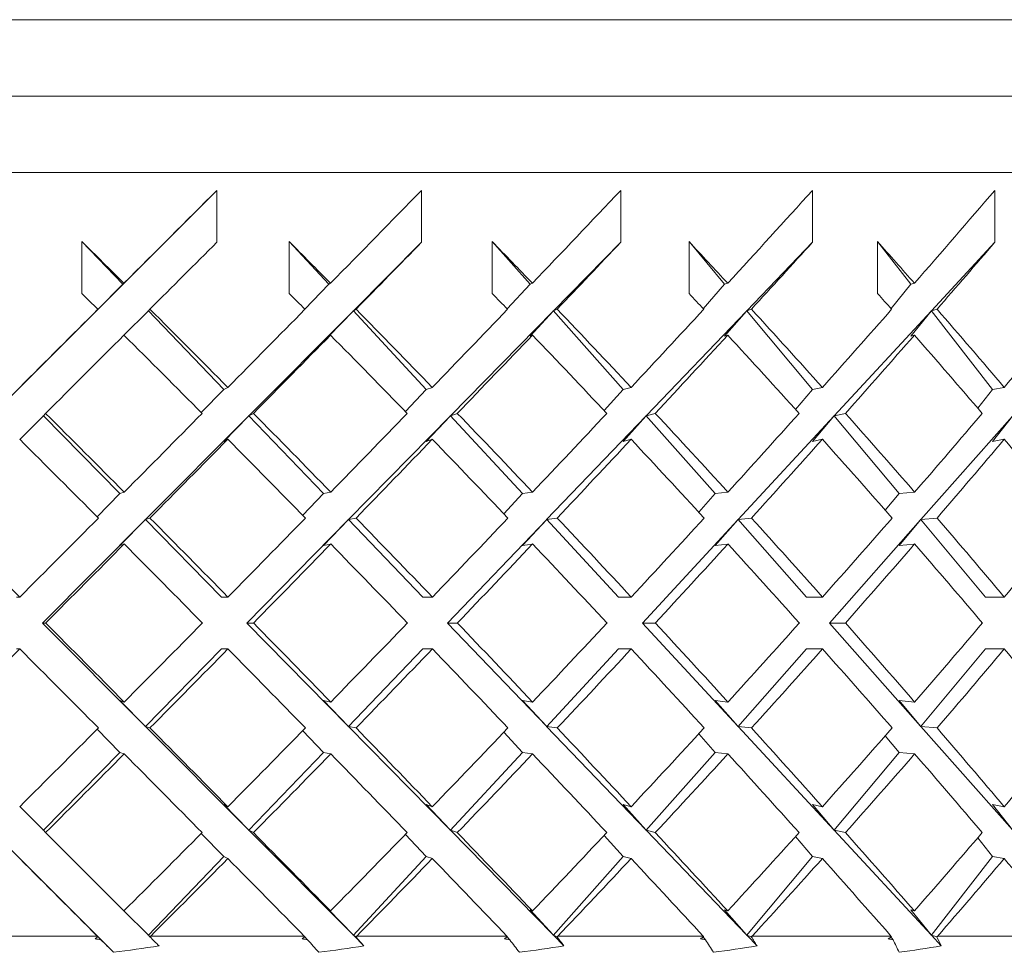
# Model space of a CAD drawing. Header units: inches. Extents: x 1.5 to 14.4, y 0.3 to 10.5.
# Tile 39 of 43: x 13.5 to 13.9, y 6.4 to 6.8. Entities that reach past the tile are written whole.
import ezdxf

# ---------------------------------------------------------------- set-up
doc = ezdxf.new("R2010")
doc.units = ezdxf.units.IN
doc.header["$MEASUREMENT"] = 0

msp = doc.modelspace()

# ---------------------------------------------------------------- linework, layer by layer
at = {"color": 7, "linetype": 'Continuous', "lineweight": 15}
for p, q in [((12.93613, 6.78313), (13.93613, 6.78313)), ((13.4325, 6.75188), (14.27988, 6.75188)), ((14.31113, 6.72063), (13.43237, 6.72063)), ((13.42195, 6.54692), (13.58832, 6.71329)), ((13.58832, 6.71329), (13.58832, 6.69208)), ((13.67205, 6.71329), (13.67205, 6.69208)), ((13.7535, 6.71329), (13.7535, 6.69208)), ((13.8319, 6.71329), (13.8319, 6.69208)), ((13.90648, 6.71329), (13.90648, 6.69208)), ((13.53314, 6.67112), (13.53314, 6.69233)), ((13.53314, 6.69233), (13.54988, 6.67486)), ((13.61791, 6.67112), (13.61791, 6.69233)), ((13.61791, 6.69233), (13.63408, 6.67486)), ((13.67205, 6.69208), (13.64412, 6.66403)), ((13.70093, 6.67112), (13.70093, 6.69233)), ((13.70093, 6.69233), (13.71637, 6.67486)), ((13.7535, 6.69208), (13.72596, 6.66403)), ((13.7814, 6.67112), (13.7814, 6.69233)), ((13.7814, 6.69233), (13.79596, 6.67486)), ((13.8319, 6.69208), (13.80502, 6.66403)), ((13.85854, 6.67112), (13.85854, 6.69233)), ((13.85854, 6.69233), (13.87209, 6.67486)), ((13.90648, 6.69208), (13.88052, 6.66403)), ((13.54988, 6.67486), (13.53949, 6.66449)), ((13.54988, 6.67486), (13.5503, 6.6753)), ((13.63408, 6.67486), (13.62426, 6.66472)), ((13.63408, 6.67486), (13.63478, 6.6753)), ((13.71637, 6.67486), (13.70706, 6.66478)), ((13.71637, 6.67486), (13.71735, 6.6753)), ((13.79596, 6.67486), (13.78724, 6.66485)), ((13.79596, 6.67486), (13.79721, 6.6753)), ((13.87209, 6.67486), (13.86404, 6.66493)), ((13.87209, 6.67486), (13.87359, 6.6753)), ((13.53966, 6.66466), (13.53949, 6.66449)), ((13.56092, 6.6647), (13.56027, 6.66403)), ((13.64521, 6.6647), (13.64412, 6.66403)), ((13.72748, 6.6647), (13.72596, 6.66403)), ((13.80695, 6.6647), (13.80502, 6.66403)), ((13.88285, 6.6647), (13.88052, 6.66403)), ((13.55031, 6.65408), (13.56014, 6.6639)), ((13.56014, 6.66415), (13.59112, 6.63182)), ((13.56014, 6.66415), (13.56027, 6.66403)), ((13.56014, 6.66415), (13.56014, 6.6639)), ((13.64399, 6.6639), (13.60139, 6.62111)), ((13.63408, 6.65365), (13.64399, 6.6639)), ((13.64399, 6.66415), (13.64412, 6.66403)), ((13.64399, 6.66415), (13.64399, 6.6639)), ((13.64399, 6.66415), (13.67392, 6.63182)), ((13.72584, 6.6639), (13.68384, 6.62111)), ((13.71637, 6.65365), (13.72584, 6.6639)), ((13.72584, 6.66415), (13.72596, 6.66403)), ((13.72584, 6.66415), (13.72584, 6.6639)), ((13.72584, 6.66415), (13.75442, 6.63182)), ((13.80489, 6.6639), (13.7639, 6.62111)), ((13.79596, 6.65365), (13.80489, 6.6639)), ((13.80489, 6.66415), (13.80502, 6.66403)), ((13.80489, 6.66415), (13.80489, 6.6639)), ((13.80489, 6.66415), (13.83186, 6.63182)), ((13.8804, 6.6639), (13.8408, 6.62111)), ((13.87209, 6.65365), (13.8804, 6.6639)), ((13.8804, 6.66415), (13.88052, 6.66403)), ((13.8804, 6.66415), (13.8804, 6.6639)), ((13.8804, 6.66415), (13.90548, 6.63182)), ((13.63408, 6.65365), (13.63478, 6.65408)), ((13.71637, 6.65365), (13.71735, 6.65408)), ((13.79596, 6.65365), (13.79721, 6.65408)), ((13.87209, 6.65365), (13.87359, 6.65408)), ((13.59112, 6.63182), (13.59279, 6.63267)), ((13.67392, 6.63182), (13.67642, 6.63267)), ((13.75442, 6.63182), (13.75773, 6.63267)), ((13.83186, 6.63182), (13.83594, 6.63267)), ((13.90548, 6.63182), (13.9103, 6.63267)), ((13.59112, 6.63182), (13.58193, 6.62241)), ((13.67392, 6.63182), (13.66541, 6.62281)), ((13.75442, 6.63182), (13.74668, 6.62323)), ((13.83186, 6.63182), (13.82495, 6.62369)), ((13.90548, 6.63182), (13.89946, 6.62421)), ((13.50768, 6.61144), (13.51723, 6.62098)), ((13.51723, 6.62124), (13.54864, 6.58924)), ((13.51723, 6.62124), (13.51735, 6.62111)), ((13.51723, 6.62124), (13.51723, 6.62098)), ((13.51827, 6.62207), (13.51735, 6.62111)), ((13.60126, 6.62098), (13.55907, 6.57861)), ((13.59112, 6.61061), (13.60126, 6.62098)), ((13.60126, 6.62124), (13.60139, 6.62111)), ((13.60126, 6.62124), (13.60126, 6.62098)), ((13.60126, 6.62124), (13.63192, 6.58924)), ((13.60327, 6.62207), (13.60139, 6.62111)), ((13.68371, 6.62098), (13.64211, 6.57861)), ((13.67392, 6.61061), (13.68371, 6.62098)), ((13.68371, 6.62124), (13.68384, 6.62111)), ((13.68371, 6.62124), (13.68371, 6.62098)), ((13.68371, 6.62124), (13.71332, 6.58924)), ((13.68665, 6.62207), (13.68384, 6.62111)), ((13.76377, 6.62098), (13.72317, 6.57861)), ((13.75442, 6.61061), (13.76377, 6.62098)), ((13.76377, 6.62124), (13.7639, 6.62111)), ((13.76377, 6.62124), (13.76377, 6.62098)), ((13.76377, 6.62124), (13.79206, 6.58924)), ((13.76761, 6.62207), (13.7639, 6.62111)), ((13.84068, 6.62098), (13.80146, 6.57861)), ((13.83186, 6.61061), (13.84068, 6.62098)), ((13.84068, 6.62124), (13.8408, 6.62111)), ((13.84068, 6.62124), (13.84068, 6.62098)), ((13.84068, 6.62124), (13.86736, 6.58924)), ((13.84539, 6.62207), (13.8408, 6.62111)), ((13.91369, 6.62098), (13.87623, 6.57861)), ((13.90548, 6.61061), (13.91369, 6.62098)), ((13.59112, 6.61061), (13.59279, 6.61146)), ((13.67392, 6.61061), (13.67642, 6.61146)), ((13.75442, 6.61061), (13.75773, 6.61146)), ((13.83186, 6.61061), (13.83594, 6.61146)), ((13.90548, 6.61061), (13.9103, 6.61146)), ((13.54864, 6.58924), (13.53931, 6.57979)), ((13.54864, 6.58924), (13.5504, 6.58985)), ((13.63192, 6.58924), (13.62339, 6.58038)), ((13.63192, 6.58924), (13.63488, 6.58985)), ((13.71332, 6.58924), (13.70567, 6.58101)), ((13.71332, 6.58924), (13.71745, 6.58985)), ((13.79206, 6.58924), (13.78535, 6.58169)), ((13.79206, 6.58924), (13.7973, 6.58985)), ((13.86736, 6.58924), (13.86165, 6.58243)), ((13.86736, 6.58924), (13.87368, 6.58985)), ((13.55895, 6.57848), (13.51696, 6.53631)), ((13.54864, 6.56803), (13.55895, 6.57848)), ((13.55895, 6.57873), (13.59018, 6.54692)), ((13.55895, 6.57873), (13.55907, 6.57861)), ((13.55895, 6.57873), (13.55895, 6.57848)), ((13.56092, 6.57924), (13.55907, 6.57861)), ((13.64199, 6.57848), (13.60059, 6.53631)), ((13.63192, 6.56803), (13.64199, 6.57848)), ((13.64199, 6.57873), (13.64211, 6.57861)), ((13.64199, 6.57873), (13.64199, 6.57848)), ((13.64199, 6.57873), (13.67248, 6.54692)), ((13.64521, 6.57924), (13.64211, 6.57861)), ((13.72305, 6.57848), (13.68264, 6.53631)), ((13.71332, 6.56803), (13.72305, 6.57848)), ((13.72305, 6.57873), (13.72317, 6.57861)), ((13.72305, 6.57873), (13.72305, 6.57848)), ((13.72305, 6.57873), (13.7525, 6.54692)), ((13.72748, 6.57924), (13.72317, 6.57861)), ((13.80134, 6.57848), (13.76231, 6.53631)), ((13.79206, 6.56803), (13.80134, 6.57848)), ((13.80134, 6.57873), (13.80146, 6.57861)), ((13.80134, 6.57873), (13.80134, 6.57848)), ((13.80134, 6.57873), (13.82947, 6.54692)), ((13.80695, 6.57924), (13.80146, 6.57861)), ((13.87612, 6.57848), (13.83884, 6.53631)), ((13.86736, 6.56803), (13.87612, 6.57848)), ((13.87612, 6.57873), (13.87623, 6.57861)), ((13.87612, 6.57873), (13.87612, 6.57848)), ((13.87612, 6.57873), (13.90265, 6.54692)), ((13.88285, 6.57924), (13.87623, 6.57861)), ((13.54864, 6.56803), (13.5504, 6.56863)), ((13.63192, 6.56803), (13.63488, 6.56863)), ((13.71332, 6.56803), (13.71745, 6.56863)), ((13.79206, 6.56803), (13.7973, 6.56863)), ((13.86736, 6.56803), (13.87368, 6.56863)), ((13.5064, 6.54692), (13.50771, 6.54692)), ((13.59018, 6.54692), (13.59284, 6.54692)), ((13.67248, 6.54692), (13.67646, 6.54692)), ((13.7525, 6.54692), (13.75777, 6.54692)), ((13.82947, 6.54692), (13.83599, 6.54692)), ((13.90265, 6.54692), (13.91035, 6.54692)), ((13.51696, 6.53631), (13.55895, 6.49414)), ((13.51696, 6.53631), (13.51827, 6.53631)), ((13.60059, 6.53631), (13.60326, 6.53631)), ((13.60059, 6.53631), (13.64199, 6.49414)), ((13.68264, 6.53631), (13.72305, 6.49414)), ((13.68264, 6.53631), (13.68665, 6.53631)), ((13.76231, 6.53631), (13.80134, 6.49414)), ((13.76231, 6.53631), (13.76761, 6.53631)), ((13.83884, 6.53631), (13.87612, 6.49414)), ((13.83884, 6.53631), (13.84539, 6.53631)), ((13.54606, 6.40159), (13.42195, 6.5257)), ((13.5064, 6.5257), (13.50771, 6.5257)), ((13.59018, 6.5257), (13.55895, 6.49389)), ((13.59018, 6.5257), (13.59284, 6.5257)), ((13.67248, 6.5257), (13.64199, 6.49389)), ((13.67248, 6.5257), (13.67646, 6.5257)), ((13.7525, 6.5257), (13.72305, 6.49389)), ((13.7525, 6.5257), (13.75777, 6.5257)), ((13.82947, 6.5257), (13.80134, 6.49389)), ((13.82947, 6.5257), (13.83599, 6.5257)), ((13.90265, 6.5257), (13.87612, 6.49389)), ((13.90265, 6.5257), (13.91035, 6.5257)), ((13.5504, 6.50399), (13.54864, 6.50459)), ((13.55895, 6.49414), (13.54864, 6.50459)), ((13.63488, 6.50399), (13.63192, 6.50459)), ((13.64199, 6.49414), (13.63192, 6.50459)), ((13.71745, 6.50399), (13.71332, 6.50459)), ((13.72305, 6.49414), (13.71332, 6.50459)), ((13.7973, 6.50399), (13.79206, 6.50459)), ((13.80134, 6.49414), (13.79206, 6.50459)), ((13.87368, 6.50399), (13.86736, 6.50459)), ((13.87612, 6.49414), (13.86736, 6.50459)), ((13.53931, 6.49283), (13.54864, 6.48338)), ((13.55895, 6.49414), (13.55895, 6.49389)), ((13.55907, 6.49401), (13.55895, 6.49389)), ((13.55907, 6.49401), (13.60126, 6.45163)), ((13.55907, 6.49401), (13.56092, 6.49338)), ((13.62339, 6.49224), (13.63192, 6.48338)), ((13.64199, 6.49414), (13.64199, 6.49389)), ((13.64211, 6.49401), (13.64199, 6.49389)), ((13.64211, 6.49401), (13.68371, 6.45163)), ((13.64211, 6.49401), (13.64521, 6.49338)), ((13.70567, 6.49161), (13.71332, 6.48338)), ((13.72305, 6.49414), (13.72305, 6.49389)), ((13.72317, 6.49401), (13.72305, 6.49389)), ((13.72317, 6.49401), (13.76377, 6.45163)), ((13.72317, 6.49401), (13.72748, 6.49338)), ((13.80134, 6.49414), (13.80134, 6.49389)), ((13.80146, 6.49401), (13.80134, 6.49389)), ((13.80146, 6.49401), (13.84068, 6.45163)), ((13.80146, 6.49401), (13.80695, 6.49338)), ((13.87612, 6.49414), (13.87612, 6.49389)), ((13.87623, 6.49401), (13.87612, 6.49389)), ((13.87623, 6.49401), (13.91369, 6.45163)), ((13.87623, 6.49401), (13.88285, 6.49338)), ((13.78535, 6.49093), (13.79206, 6.48338)), ((13.86165, 6.49019), (13.86736, 6.48338)), ((13.54864, 6.48338), (13.51723, 6.45138)), ((13.5504, 6.48277), (13.54864, 6.48338)), ((13.63192, 6.48338), (13.60126, 6.45138)), ((13.63488, 6.48277), (13.63192, 6.48338)), ((13.71332, 6.48338), (13.68371, 6.45138)), ((13.71745, 6.48277), (13.71332, 6.48338)), ((13.79206, 6.48338), (13.76377, 6.45138)), ((13.7973, 6.48277), (13.79206, 6.48338)), ((13.86736, 6.48338), (13.84068, 6.45138)), ((13.87368, 6.48277), (13.86736, 6.48338)), ((13.51723, 6.45163), (13.50768, 6.46118)), ((13.59279, 6.46116), (13.59112, 6.46201)), ((13.60126, 6.45163), (13.59112, 6.46201)), ((13.67642, 6.46116), (13.67392, 6.46201)), ((13.68371, 6.45163), (13.67392, 6.46201)), ((13.75773, 6.46116), (13.75442, 6.46201)), ((13.76377, 6.45163), (13.75442, 6.46201)), ((13.83594, 6.46116), (13.83186, 6.46201)), ((13.84068, 6.45163), (13.83186, 6.46201)), ((13.9103, 6.46116), (13.90548, 6.46201)), ((13.91369, 6.45163), (13.90548, 6.46201)), ((13.51723, 6.45163), (13.51723, 6.45138)), ((13.51735, 6.45151), (13.51723, 6.45138)), ((13.51735, 6.45151), (13.51827, 6.45054)), ((13.60126, 6.45163), (13.60126, 6.45138)), ((13.60139, 6.45151), (13.60126, 6.45138)), ((13.60139, 6.45151), (13.64399, 6.40872)), ((13.60139, 6.45151), (13.60327, 6.45054)), ((13.68371, 6.45163), (13.68371, 6.45138)), ((13.68384, 6.45151), (13.68371, 6.45138)), ((13.68384, 6.45151), (13.72584, 6.40872)), ((13.68384, 6.45151), (13.68665, 6.45054)), ((13.76377, 6.45163), (13.76377, 6.45138)), ((13.7639, 6.45151), (13.76377, 6.45138)), ((13.7639, 6.45151), (13.80489, 6.40872)), ((13.7639, 6.45151), (13.76761, 6.45054)), ((13.84068, 6.45163), (13.84068, 6.45138)), ((13.8408, 6.45151), (13.84068, 6.45138)), ((13.8408, 6.45151), (13.8804, 6.40872)), ((13.8408, 6.45151), (13.84539, 6.45054)), ((13.58193, 6.45021), (13.59112, 6.4408)), ((13.66541, 6.44981), (13.67392, 6.4408)), ((13.74668, 6.44939), (13.75442, 6.4408)), ((13.82495, 6.44893), (13.83186, 6.4408)), ((13.89946, 6.44841), (13.90548, 6.4408)), ((13.59112, 6.4408), (13.56014, 6.40847)), ((13.59279, 6.43994), (13.59112, 6.4408)), ((13.67392, 6.4408), (13.64399, 6.40847)), ((13.67642, 6.43994), (13.67392, 6.4408)), ((13.75442, 6.4408), (13.72584, 6.40847)), ((13.75773, 6.43994), (13.75442, 6.4408)), ((13.83186, 6.4408), (13.80489, 6.40847)), ((13.83594, 6.43994), (13.83186, 6.4408)), ((13.90548, 6.4408), (13.8804, 6.40847)), ((13.9103, 6.43994), (13.90548, 6.4408)), ((13.63478, 6.41854), (13.63408, 6.41897)), ((13.64399, 6.40872), (13.63408, 6.41897)), ((13.71735, 6.41854), (13.71637, 6.41897)), ((13.72584, 6.40872), (13.71637, 6.41897)), ((13.79721, 6.41854), (13.79596, 6.41897)), ((13.80489, 6.40872), (13.79596, 6.41897)), ((13.87359, 6.41854), (13.87209, 6.41897)), ((13.8804, 6.40872), (13.87209, 6.41897)), ((13.56014, 6.40872), (13.55031, 6.41854)), ((13.47564, 6.40813), (13.53949, 6.40813)), ((13.53964, 6.40798), (13.53949, 6.40813)), ((13.53949, 6.40813), (13.54091, 6.40672)), ((13.53949, 6.40813), (13.53964, 6.40798)), ((13.56014, 6.40872), (13.56014, 6.40847)), ((13.56027, 6.40859), (13.56014, 6.40847)), ((13.56027, 6.40859), (13.5609, 6.40795)), ((13.56113, 6.40813), (13.5609, 6.40795)), ((13.56113, 6.40813), (13.62416, 6.40813)), ((13.62405, 6.40813), (13.62541, 6.40672)), ((13.62429, 6.40798), (13.62416, 6.40813)), ((13.64399, 6.40872), (13.64399, 6.40847)), ((13.64412, 6.40859), (13.64399, 6.40847)), ((13.64412, 6.40859), (13.64847, 6.40422)), ((13.64412, 6.40859), (13.64517, 6.40795)), ((13.64541, 6.40813), (13.64517, 6.40795)), ((13.64541, 6.40813), (13.70701, 6.40813)), ((13.70679, 6.40813), (13.70809, 6.40672)), ((13.70712, 6.40798), (13.70701, 6.40813)), ((13.72584, 6.40872), (13.72584, 6.40847)), ((13.72596, 6.40859), (13.72584, 6.40847)), ((13.72596, 6.40859), (13.73026, 6.40422)), ((13.72596, 6.40859), (13.72742, 6.40795)), ((13.72768, 6.40813), (13.72742, 6.40795)), ((13.72768, 6.40813), (13.78726, 6.40813)), ((13.78692, 6.40813), (13.78815, 6.40672)), ((13.78735, 6.40798), (13.78726, 6.40813)), ((13.80489, 6.40872), (13.80489, 6.40847)), ((13.80502, 6.40859), (13.80489, 6.40847)), ((13.80502, 6.40859), (13.80921, 6.40422)), ((13.80502, 6.40859), (13.80687, 6.40795)), ((13.80714, 6.40813), (13.80687, 6.40795)), ((13.80714, 6.40813), (13.86413, 6.40813)), ((13.86368, 6.40813), (13.86483, 6.40672)), ((13.8642, 6.40798), (13.86413, 6.40813)), ((13.8804, 6.40872), (13.8804, 6.40847)), ((13.88052, 6.40859), (13.8804, 6.40847)), ((13.88052, 6.40859), (13.88457, 6.40422)), ((13.88052, 6.40859), (13.88276, 6.40795)), ((13.88303, 6.40813), (13.88276, 6.40795)), ((13.88303, 6.40813), (13.93687, 6.40813))]:
    msp.add_line(p, q, dxfattribs=at)
for centre, major_axis, ratio, start_param, end_param in [((13.43613, 6.5574), (0.875, 0.875), 0.002153, 1.393824, 1.437796), ((13.43613, 6.5574), (0.87404, 0.87404), 0.046969, 4.894477, 4.938449), ((13.43613, 6.5574), (0.87097, 0.87097), 0.096318, 4.943565, 4.987536), ((13.43613, 6.5574), (0.8658, 0.8658), 0.146137, 4.992652, 5.036623), ((13.43613, 6.5574), (0.85855, 0.85855), 0.196676, 5.041739, 5.085711), ((13.43613, 6.53644), (0.8658, -0.8658), 0.146137, 1.585058, 1.604812), ((13.43613, 6.53618), (0.875, 0.875), 0.002153, 1.393824, 1.425541), ((13.43613, 6.53644), (0.85855, -0.85855), 0.196676, 1.53597, 1.555724), ((13.43613, 6.53618), (0.87404, 0.87404), 0.046969, 4.906732, 4.938449), ((13.43613, 6.53644), (0.84923, -0.84923), 0.248201, 1.486883, 1.506637), ((13.43613, 6.53618), (0.87097, 0.87097), 0.096318, 4.955819, 4.987536), ((13.43613, 6.53644), (0.83787, -0.83787), 0.300998, 1.437796, 1.457549), ((13.43613, 6.53618), (0.8658, 0.8658), 0.146137, 5.004907, 5.036623), ((13.43613, 6.53644), (0.82448, -0.82448), 0.355379, 1.388708, 1.408462), ((13.43613, 6.53618), (0.85855, 0.85855), 0.196676, 5.053994, 5.085711), ((13.43613, 6.51522), (0.8658, -0.8658), 0.146137, 1.597314, 1.604812), ((13.43613, 6.51522), (0.85855, -0.85855), 0.196676, 1.548227, 1.555724), ((13.43613, 6.51522), (0.84923, -0.84923), 0.248201, 1.49914, 1.506637), ((13.43613, 6.51522), (0.83787, -0.83787), 0.300998, 1.450052, 1.457549), ((13.43613, 6.51522), (0.82448, -0.82448), 0.355379, 1.400965, 1.408462), ((13.43613, 6.5574), (0.875, 0.875), 0.002153, 1.450052, 1.48681), ((13.43613, 6.53644), (0.8658, -0.8658), 0.146137, 1.535897, 1.572803), ((13.43613, 6.5574), (0.87404, 0.87404), 0.046969, 4.845463, 4.882221), ((13.43613, 6.53644), (0.85855, -0.85855), 0.196676, 1.48681, 1.523716), ((13.43613, 6.5574), (0.87097, 0.87097), 0.096318, 4.89455, 4.931308), ((13.43613, 6.53644), (0.84923, -0.84923), 0.248201, 1.437722, 1.474628), ((13.43613, 6.5574), (0.8658, 0.8658), 0.146137, 4.943638, 4.980395), ((13.43613, 6.53644), (0.83787, -0.83787), 0.300998, 1.388635, 1.425541), ((13.43613, 6.5574), (0.85855, 0.85855), 0.196676, 4.992725, 5.029483), ((13.43613, 6.53644), (0.82448, -0.82448), 0.355379, 1.339548, 1.376453), ((13.43613, 6.5574), (0.84923, 0.84923), 0.248201, 5.041812, 5.07857), ((13.43613, 6.53618), (0.875, 0.875), 0.002153, 1.437796, 1.474629), ((13.43613, 6.51522), (0.8658, -0.8658), 0.146137, 1.54808, 1.585058), ((13.43613, 6.53618), (0.87404, 0.87404), 0.046969, 4.857644, 4.894477), ((13.43613, 6.51522), (0.85855, -0.85855), 0.196676, 1.498992, 1.53597), ((13.43613, 6.53618), (0.87097, 0.87097), 0.096318, 4.906731, 4.943565), ((13.43613, 6.51522), (0.84923, -0.84923), 0.248201, 1.449905, 1.486883), ((13.43613, 6.53618), (0.8658, 0.8658), 0.146137, 4.955818, 4.992652), ((13.43613, 6.51522), (0.83787, -0.83787), 0.300998, 1.400818, 1.437796), ((13.43613, 6.53618), (0.85855, 0.85855), 0.196676, 5.004906, 5.041739), ((13.43613, 6.51522), (0.82448, -0.82448), 0.355379, 1.35173, 1.388708), ((13.43613, 6.53644), (0.87097, -0.87097), 0.096318, 1.535854, 1.572804), ((13.43613, 6.5574), (0.87404, 0.87404), 0.046969, 4.796419, 4.83328), ((13.43613, 6.53644), (0.8658, -0.8658), 0.146137, 1.486766, 1.523716), ((13.43613, 6.5574), (0.87097, 0.87097), 0.096318, 4.845506, 4.882368), ((13.43613, 6.53644), (0.85855, -0.85855), 0.196676, 1.437679, 1.474629), ((13.43613, 6.5574), (0.8658, 0.8658), 0.146137, 4.894594, 4.931455), ((13.43613, 6.53644), (0.84923, -0.84923), 0.248201, 1.388592, 1.425542), ((13.43613, 6.5574), (0.85855, 0.85855), 0.196676, 4.943681, 4.980542), ((13.43613, 6.53644), (0.83787, -0.83787), 0.300998, 1.339504, 1.376454), ((13.43613, 6.5574), (0.84923, 0.84923), 0.248201, 4.992769, 5.02963), ((13.43613, 6.51522), (0.87097, -0.87097), 0.096318, 1.547992, 1.584985), ((13.43613, 6.53618), (0.87404, 0.87404), 0.046969, 4.808556, 4.845463), ((13.43613, 6.51522), (0.8658, -0.8658), 0.146137, 1.498905, 1.535897), ((13.43613, 6.53618), (0.87097, 0.87097), 0.096318, 4.857643, 4.89455), ((13.43613, 6.51522), (0.85855, -0.85855), 0.196676, 1.449817, 1.48681), ((13.43613, 6.53618), (0.8658, 0.8658), 0.146137, 4.90673, 4.943638), ((13.43613, 6.51522), (0.84923, -0.84923), 0.248201, 1.40073, 1.437722), ((13.43613, 6.53618), (0.85855, 0.85855), 0.196676, 4.955818, 4.992725), ((13.43613, 6.51522), (0.83787, -0.83787), 0.300998, 1.351643, 1.388635), ((13.43613, 6.53618), (0.84923, 0.84923), 0.248201, 5.004905, 5.041812), ((13.43613, 6.51522), (0.82448, -0.82448), 0.355379, 1.302555, 1.339548), ((13.43613, 6.53644), (0.87404, -0.87404), 0.046969, 1.535839, 1.572804), ((13.43613, 6.5574), (0.87404, 0.87404), 0.046969, 4.747346, 4.78428), ((13.43613, 6.53644), (0.87097, -0.87097), 0.096318, 1.486752, 1.523717), ((13.43613, 6.5574), (0.87097, 0.87097), 0.096318, 4.796433, 4.833368), ((13.43613, 6.53644), (0.8658, -0.8658), 0.146137, 1.437664, 1.47463), ((13.43613, 6.5574), (0.8658, 0.8658), 0.146137, 4.845521, 4.882455), ((13.43613, 6.53644), (0.85855, -0.85855), 0.196676, 1.388577, 1.425542), ((13.43613, 6.5574), (0.85855, 0.85855), 0.196676, 4.894608, 4.931543), ((13.43613, 6.53644), (0.84923, -0.84923), 0.248201, 1.33949, 1.376455), ((13.43613, 6.5574), (0.84923, 0.84923), 0.248201, 4.943696, 4.98063), ((13.43613, 6.53644), (0.83787, -0.83787), 0.300998, 1.290402, 1.327367), ((13.43613, 6.5574), (0.83787, 0.83787), 0.300998, 4.992783, 5.029717), ((13.43613, 6.53618), (0.87404, 0.87404), 0.046969, 4.759468, 4.796419), ((13.43613, 6.51522), (0.87097, -0.87097), 0.096318, 1.498876, 1.535854), ((13.43613, 6.53618), (0.87097, 0.87097), 0.096318, 4.808556, 4.845506), ((13.43613, 6.51522), (0.8658, -0.8658), 0.146137, 1.449788, 1.486766), ((13.43613, 6.53618), (0.8658, 0.8658), 0.146137, 4.857643, 4.894594), ((13.43613, 6.51522), (0.85855, -0.85855), 0.196676, 1.400701, 1.437679), ((13.43613, 6.53618), (0.85855, 0.85855), 0.196676, 4.90673, 4.943681), ((13.43613, 6.51522), (0.84923, -0.84923), 0.248201, 1.351614, 1.388592), ((13.43613, 6.53618), (0.84923, 0.84923), 0.248201, 4.955818, 4.992769), ((13.43613, 6.51522), (0.83787, -0.83787), 0.300998, 1.302526, 1.339504), ((13.43613, 6.53644), (0.87404, -0.87404), 0.046969, 1.486766, 1.523717), ((13.43613, 6.5574), (0.87097, 0.87097), 0.096318, 4.747332, 4.78431), ((13.43613, 6.53644), (0.87097, -0.87097), 0.096318, 1.437679, 1.47463), ((13.43613, 6.5574), (0.8658, 0.8658), 0.146137, 4.796419, 4.833397), ((13.43613, 6.53644), (0.8658, -0.8658), 0.146137, 1.388592, 1.425542), ((13.43613, 6.5574), (0.85855, 0.85855), 0.196676, 4.845506, 4.882484), ((13.43613, 6.53644), (0.85855, -0.85855), 0.196676, 1.339504, 1.376455), ((13.43613, 6.5574), (0.84923, 0.84923), 0.248201, 4.894594, 4.931572), ((13.43613, 6.53644), (0.84923, -0.84923), 0.248201, 1.290417, 1.327368), ((13.43613, 6.5574), (0.83787, 0.83787), 0.300998, 4.943681, 4.980659), ((13.43613, 6.53618), (0.87404, 0.87404), 0.046969, 4.710381, 4.747346), ((13.43613, 6.51522), (0.87404, -0.87404), 0.046969, 1.498905, 1.535839), ((13.43613, 6.53618), (0.87097, 0.87097), 0.096318, 4.759468, 4.796433), ((13.43613, 6.51522), (0.87097, -0.87097), 0.096318, 1.449817, 1.486752), ((13.43613, 6.53618), (0.8658, 0.8658), 0.146137, 4.808556, 4.845521), ((13.43613, 6.51522), (0.8658, -0.8658), 0.146137, 1.40073, 1.437664), ((13.43613, 6.53618), (0.85855, 0.85855), 0.196676, 4.857643, 4.894608), ((13.43613, 6.51522), (0.85855, -0.85855), 0.196676, 1.351643, 1.388577), ((13.43613, 6.53618), (0.84923, 0.84923), 0.248201, 4.90673, 4.943696), ((13.43613, 6.51522), (0.84923, -0.84923), 0.248201, 1.302555, 1.33949), ((13.43613, 6.53618), (0.83787, 0.83787), 0.300998, 4.955818, 4.992783), ((13.43613, 6.51522), (0.83787, -0.83787), 0.300998, 1.253468, 1.290402), ((13.43613, 6.5574), (0.87097, 0.87097), 0.096318, 4.698201, 4.735193), ((13.43613, 6.53644), (0.87404, -0.87404), 0.046969, 1.437722, 1.47463), ((13.43613, 6.5574), (0.8658, 0.8658), 0.146137, 4.747288, 4.78428), ((13.43613, 6.53644), (0.87097, -0.87097), 0.096318, 1.388635, 1.425542), ((13.43613, 6.5574), (0.85855, 0.85855), 0.196676, 4.796375, 4.833368), ((13.43613, 6.53644), (0.8658, -0.8658), 0.146137, 1.339548, 1.376455), ((13.43613, 6.5574), (0.84923, 0.84923), 0.248201, 4.845463, 4.882455), ((13.43613, 6.53644), (0.85855, -0.85855), 0.196676, 1.29046, 1.327367), ((13.43613, 6.5574), (0.83787, 0.83787), 0.300998, 4.89455, 4.931543), ((13.43613, 6.53644), (0.84923, -0.84923), 0.248201, 1.241373, 1.27828), ((13.43613, 6.5574), (0.82448, 0.82448), 0.355379, 4.943638, 4.98063), ((13.43613, 6.53618), (0.87097, 0.87097), 0.096318, 4.710381, 4.747332), ((13.43613, 6.51522), (0.87404, -0.87404), 0.046969, 1.449905, 1.486766), ((13.43613, 6.53618), (0.8658, 0.8658), 0.146137, 4.759469, 4.796419), ((13.43613, 6.51522), (0.87097, -0.87097), 0.096318, 1.400818, 1.437679), ((13.43613, 6.53618), (0.85855, 0.85855), 0.196676, 4.808556, 4.845506), ((13.43613, 6.51522), (0.8658, -0.8658), 0.146137, 1.35173, 1.388592), ((13.43613, 6.53618), (0.84923, 0.84923), 0.248201, 4.857644, 4.894594), ((13.43613, 6.51522), (0.85855, -0.85855), 0.196676, 1.302643, 1.339504), ((13.43613, 6.53618), (0.83787, 0.83787), 0.300998, 4.906731, 4.943681), ((13.43613, 6.51522), (0.84923, -0.84923), 0.248201, 1.253555, 1.290417), ((13.43613, 6.53644), (0.875, -0.875), 0.002153, 4.808556, 4.84539), ((13.43613, 6.5574), (0.8658, 0.8658), 0.146137, 4.698128, 4.735106), ((13.43613, 6.53644), (0.87404, -0.87404), 0.046969, 1.388708, 1.425542), ((13.43613, 6.5574), (0.85855, 0.85855), 0.196676, 4.747215, 4.784193), ((13.43613, 6.53644), (0.87097, -0.87097), 0.096318, 1.339621, 1.376454), ((13.43613, 6.5574), (0.84923, 0.84923), 0.248201, 4.796302, 4.83328), ((13.43613, 6.53644), (0.8658, -0.8658), 0.146137, 1.290533, 1.327367), ((13.43613, 6.5574), (0.83787, 0.83787), 0.300998, 4.84539, 4.882368), ((13.43613, 6.53644), (0.85855, -0.85855), 0.196676, 1.241446, 1.27828), ((13.43613, 6.5574), (0.82448, 0.82448), 0.355379, 4.894477, 4.931455), ((13.43613, 6.51522), (0.875, -0.875), 0.002153, 4.796375, 4.832941), ((13.43613, 6.53618), (0.8658, 0.8658), 0.146137, 4.710619, 4.747288), ((13.43613, 6.51522), (0.87404, -0.87404), 0.046969, 1.401156, 1.437722), ((13.43613, 6.53618), (0.85855, 0.85855), 0.196676, 4.759706, 4.796375), ((13.43613, 6.51522), (0.87097, -0.87097), 0.096318, 1.352069, 1.388635), ((13.43613, 6.53618), (0.84923, 0.84923), 0.248201, 4.808793, 4.845463), ((13.43613, 6.51522), (0.8658, -0.8658), 0.146137, 1.302982, 1.339548), ((13.43613, 6.53618), (0.83787, 0.83787), 0.300998, 4.857881, 4.89455), ((13.43613, 6.51522), (0.85855, -0.85855), 0.196676, 1.253894, 1.29046), ((13.43613, 6.53618), (0.82448, 0.82448), 0.355379, 4.906968, 4.943638), ((13.43613, 6.51522), (0.84923, -0.84923), 0.248201, 1.204807, 1.241373)]:
    msp.add_ellipse(centre, major_axis=major_axis, ratio=ratio, start_param=start_param, end_param=end_param, dxfattribs=at)
for points in [[(13.53854, 6.40714), (13.53891, 6.40742), (13.53927, 6.4077), (13.53964, 6.40798)], [(13.53854, 6.40714), (13.53933, 6.407), (13.54012, 6.40686), (13.54091, 6.40672)], [(13.5609, 6.40795), (13.56215, 6.4067), (13.5634, 6.40546), (13.56464, 6.40422)], [(13.62313, 6.40714), (13.62351, 6.40742), (13.6239, 6.4077), (13.62429, 6.40798)], [(13.62313, 6.40714), (13.62389, 6.407), (13.62465, 6.40686), (13.62541, 6.40672)], [(13.64517, 6.40795), (13.64627, 6.4067), (13.64737, 6.40546), (13.64847, 6.40422)], [(13.70591, 6.40714), (13.70632, 6.40742), (13.70672, 6.4077), (13.70712, 6.40798)], [(13.70591, 6.40714), (13.70664, 6.407), (13.70736, 6.40686), (13.70809, 6.40672)], [(13.72742, 6.40795), (13.72837, 6.4067), (13.72931, 6.40546), (13.73026, 6.40422)], [(13.7861, 6.40714), (13.78652, 6.40742), (13.78694, 6.4077), (13.78735, 6.40798)], [(13.7861, 6.40714), (13.78678, 6.407), (13.78747, 6.40686), (13.78815, 6.40672)], [(13.80687, 6.40795), (13.80765, 6.4067), (13.80843, 6.40546), (13.80921, 6.40422)], [(13.86291, 6.40714), (13.86334, 6.40742), (13.86377, 6.4077), (13.8642, 6.40798)], [(13.86291, 6.40714), (13.86355, 6.407), (13.86419, 6.40686), (13.86483, 6.40672)], [(13.88276, 6.40795), (13.88336, 6.4067), (13.88396, 6.40546), (13.88457, 6.40422)], [(13.54606, 6.40159), (13.54434, 6.4033), (13.54262, 6.40501), (13.54091, 6.40672)], [(13.56464, 6.40422), (13.55845, 6.40328), (13.55225, 6.4024), (13.54606, 6.40159)], [(13.62997, 6.40159), (13.62845, 6.4033), (13.62693, 6.40501), (13.62541, 6.40672)], [(13.62997, 6.40159), (13.63614, 6.4024), (13.64231, 6.40328), (13.64847, 6.40422)], [(13.71201, 6.40159), (13.71071, 6.4033), (13.7094, 6.40501), (13.70809, 6.40672)], [(13.71201, 6.40159), (13.7181, 6.4024), (13.72418, 6.40328), (13.73026, 6.40422)], [(13.7914, 6.40159), (13.79032, 6.4033), (13.78924, 6.40501), (13.78815, 6.40672)], [(13.7914, 6.40159), (13.79734, 6.4024), (13.80327, 6.40328), (13.80921, 6.40422)], [(13.86736, 6.40159), (13.86652, 6.4033), (13.86568, 6.40501), (13.86483, 6.40672)], [(13.86736, 6.40159), (13.8731, 6.4024), (13.87884, 6.40328), (13.88457, 6.40422)]]:
    msp.add_open_spline(points, degree=3, dxfattribs=at)

doc.saveas('drawing.dxf')
